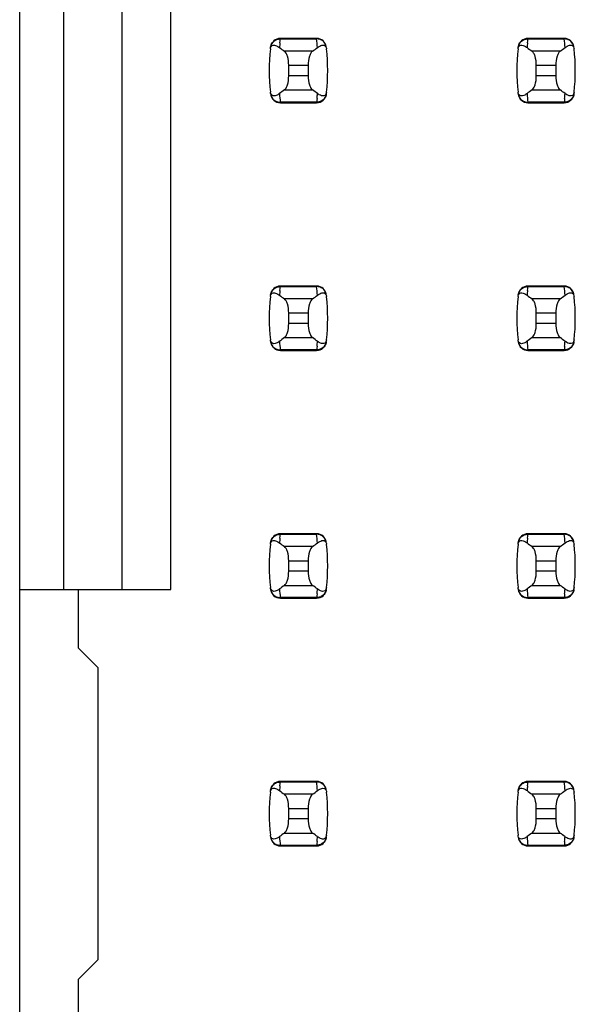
# Model space of a CAD drawing. Header units: inches. Extents: x 0 to 34, y 0 to 22.
# Tile 10 of 43: x 6.041 to 6.49, y 9.766 to 10.561. Entities that reach past the tile are written whole.
import ezdxf

# ---------------------------------------------------------------- set-up
doc = ezdxf.new("R2010")
doc.units = ezdxf.units.IN
doc.header["$LTSCALE"] = 1.87
doc.header["$MEASUREMENT"] = 0
doc.layers.get('0').update_dxf_attribs({"linetype": 'CONTINUOUS'})

msp = doc.modelspace()

# ---------------------------------------------------------------- linework, layer by layer
at = {"color": 7, "linetype": 'CONTINUOUS'}
for p, q in [((6.04089, 8.37488), (6.04089, 15.26465)), ((6.07632, 10.93866), (6.07632, 10.10087)), ((6.12356, 10.10087), (6.12356, 10.93866)), ((6.16293, 10.10087), (6.16293, 10.93866)), ((6.25108, 10.54224), (6.25124, 10.5438)), ((6.25124, 10.5438), (6.25133, 10.54457)), ((6.25133, 10.54457), (6.25142, 10.54535)), ((6.25144, 10.54575), (6.25142, 10.54535)), ((6.25142, 10.54535), (6.28075, 10.54535)), ((6.28073, 10.54575), (6.25144, 10.54575)), ((6.28075, 10.54535), (6.28073, 10.54575)), ((6.45108, 10.54224), (6.45124, 10.5438)), ((6.45124, 10.5438), (6.45133, 10.54457)), ((6.45133, 10.54457), (6.45142, 10.54535)), ((6.45144, 10.54575), (6.45142, 10.54535)), ((6.45142, 10.54535), (6.48075, 10.54535)), ((6.48073, 10.54575), (6.45144, 10.54575)), ((6.48075, 10.54535), (6.48073, 10.54575)), ((6.27744, 10.53544), (6.25472, 10.53544)), ((6.28828, 10.53889), (6.28862, 10.53791)), ((6.28862, 10.53791), (6.28873, 10.53724)), ((6.47744, 10.53544), (6.45472, 10.53544)), ((6.48828, 10.53889), (6.48862, 10.53791)), ((6.48862, 10.53791), (6.48873, 10.53724)), ((6.25821, 10.52403), (6.27396, 10.52403)), ((6.25821, 10.5155), (6.25821, 10.52403)), ((6.27396, 10.52403), (6.27396, 10.5155)), ((6.45821, 10.52403), (6.47396, 10.52403)), ((6.45821, 10.5155), (6.45821, 10.52403)), ((6.47396, 10.52403), (6.47396, 10.5155)), ((6.27396, 10.5155), (6.25821, 10.5155)), ((6.47396, 10.5155), (6.45821, 10.5155)), ((6.24355, 10.50162), (6.24343, 10.50229)), ((6.25472, 10.50409), (6.27744, 10.50409)), ((6.44355, 10.50162), (6.44343, 10.50229)), ((6.45472, 10.50409), (6.47744, 10.50409)), ((6.24389, 10.50064), (6.24355, 10.50162)), ((6.28075, 10.49418), (6.25142, 10.49418)), ((6.25142, 10.49418), (6.25144, 10.49378)), ((6.28073, 10.49378), (6.28075, 10.49418)), ((6.28084, 10.49496), (6.28075, 10.49418)), ((6.28093, 10.49573), (6.28084, 10.49496)), ((6.28109, 10.49729), (6.28093, 10.49573)), ((6.44389, 10.50064), (6.44355, 10.50162)), ((6.48075, 10.49418), (6.45142, 10.49418)), ((6.45142, 10.49418), (6.45144, 10.49378)), ((6.48073, 10.49378), (6.48075, 10.49418)), ((6.48084, 10.49496), (6.48075, 10.49418)), ((6.48093, 10.49573), (6.48084, 10.49496)), ((6.48109, 10.49729), (6.48093, 10.49573)), ((6.25144, 10.49378), (6.28073, 10.49378)), ((6.45144, 10.49378), (6.48073, 10.49378)), ((6.25108, 10.34224), (6.25124, 10.3438)), ((6.25124, 10.3438), (6.25133, 10.34457)), ((6.25133, 10.34457), (6.25142, 10.34535)), ((6.25144, 10.34575), (6.25142, 10.34535)), ((6.25142, 10.34535), (6.28075, 10.34535)), ((6.28073, 10.34575), (6.25144, 10.34575)), ((6.28075, 10.34535), (6.28073, 10.34575)), ((6.45108, 10.34224), (6.45124, 10.3438)), ((6.45124, 10.3438), (6.45133, 10.34457)), ((6.45133, 10.34457), (6.45142, 10.34535)), ((6.45144, 10.34575), (6.45142, 10.34535)), ((6.45142, 10.34535), (6.48075, 10.34535)), ((6.48073, 10.34575), (6.45144, 10.34575)), ((6.48075, 10.34535), (6.48073, 10.34575)), ((6.27744, 10.33544), (6.25472, 10.33544)), ((6.28828, 10.33889), (6.28862, 10.33791)), ((6.28862, 10.33791), (6.28873, 10.33724)), ((6.47744, 10.33544), (6.45472, 10.33544)), ((6.48828, 10.33889), (6.48862, 10.33791)), ((6.48862, 10.33791), (6.48873, 10.33724)), ((6.25821, 10.32403), (6.27396, 10.32403)), ((6.25821, 10.3155), (6.25821, 10.32403)), ((6.27396, 10.32403), (6.27396, 10.3155)), ((6.45821, 10.32403), (6.47396, 10.32403)), ((6.45821, 10.3155), (6.45821, 10.32403)), ((6.47396, 10.32403), (6.47396, 10.3155)), ((6.27396, 10.3155), (6.25821, 10.3155)), ((6.47396, 10.3155), (6.45821, 10.3155)), ((6.25472, 10.30409), (6.27744, 10.30409)), ((6.45472, 10.30409), (6.47744, 10.30409)), ((6.24355, 10.30162), (6.24343, 10.30229)), ((6.24389, 10.30064), (6.24355, 10.30162)), ((6.28093, 10.29573), (6.28084, 10.29496)), ((6.28109, 10.29729), (6.28093, 10.29573)), ((6.44355, 10.30162), (6.44343, 10.30229)), ((6.44389, 10.30064), (6.44355, 10.30162)), ((6.48093, 10.29573), (6.48084, 10.29496)), ((6.48109, 10.29729), (6.48093, 10.29573)), ((6.28075, 10.29418), (6.25142, 10.29418)), ((6.25142, 10.29418), (6.25144, 10.29378)), ((6.25144, 10.29378), (6.28073, 10.29378)), ((6.28073, 10.29378), (6.28075, 10.29418)), ((6.28084, 10.29496), (6.28075, 10.29418)), ((6.48075, 10.29418), (6.45142, 10.29418)), ((6.45142, 10.29418), (6.45144, 10.29378)), ((6.45144, 10.29378), (6.48073, 10.29378)), ((6.48073, 10.29378), (6.48075, 10.29418)), ((6.48084, 10.29496), (6.48075, 10.29418)), ((6.25124, 10.1438), (6.25133, 10.14457)), ((6.25133, 10.14457), (6.25142, 10.14535)), ((6.25144, 10.14575), (6.25142, 10.14535)), ((6.25142, 10.14535), (6.28075, 10.14535)), ((6.28073, 10.14575), (6.25144, 10.14575)), ((6.28075, 10.14535), (6.28073, 10.14575)), ((6.45124, 10.1438), (6.45133, 10.14457)), ((6.45133, 10.14457), (6.45142, 10.14535)), ((6.45144, 10.14575), (6.45142, 10.14535)), ((6.45142, 10.14535), (6.48075, 10.14535)), ((6.48073, 10.14575), (6.45144, 10.14575)), ((6.48075, 10.14535), (6.48073, 10.14575)), ((6.25108, 10.14224), (6.25124, 10.1438)), ((6.28828, 10.13889), (6.28862, 10.13791)), ((6.28862, 10.13791), (6.28873, 10.13724)), ((6.45108, 10.14224), (6.45124, 10.1438)), ((6.48828, 10.13889), (6.48862, 10.13791)), ((6.48862, 10.13791), (6.48873, 10.13724)), ((6.27744, 10.13544), (6.25472, 10.13544)), ((6.47744, 10.13544), (6.45472, 10.13544)), ((6.25821, 10.12403), (6.27396, 10.12403)), ((6.25821, 10.1155), (6.25821, 10.12403)), ((6.27396, 10.12403), (6.27396, 10.1155)), ((6.45821, 10.12403), (6.47396, 10.12403)), ((6.45821, 10.1155), (6.45821, 10.12403)), ((6.47396, 10.12403), (6.47396, 10.1155)), ((6.27396, 10.1155), (6.25821, 10.1155)), ((6.47396, 10.1155), (6.45821, 10.1155)), ((6.04089, 10.10087), (6.16293, 10.10087)), ((6.08813, 10.10087), (6.08813, 10.05362)), ((6.24355, 10.10162), (6.24343, 10.10229)), ((6.24389, 10.10064), (6.24355, 10.10162)), ((6.25472, 10.10409), (6.27744, 10.10409)), ((6.28109, 10.09729), (6.28093, 10.09573)), ((6.44355, 10.10162), (6.44343, 10.10229)), ((6.44389, 10.10064), (6.44355, 10.10162)), ((6.45472, 10.10409), (6.47744, 10.10409)), ((6.48109, 10.09729), (6.48093, 10.09573)), ((6.28075, 10.09418), (6.25142, 10.09418)), ((6.25142, 10.09418), (6.25144, 10.09378)), ((6.25144, 10.09378), (6.28073, 10.09378)), ((6.28073, 10.09378), (6.28075, 10.09418)), ((6.28084, 10.09496), (6.28075, 10.09418)), ((6.28093, 10.09573), (6.28084, 10.09496)), ((6.48075, 10.09418), (6.45142, 10.09418)), ((6.45142, 10.09418), (6.45144, 10.09378)), ((6.45144, 10.09378), (6.48073, 10.09378)), ((6.48073, 10.09378), (6.48075, 10.09418)), ((6.48084, 10.09496), (6.48075, 10.09418)), ((6.48093, 10.09573), (6.48084, 10.09496)), ((6.10388, 10.03788), (6.08813, 10.05362)), ((6.10388, 10.03788), (6.10388, 9.80165)), ((6.25144, 9.94575), (6.25142, 9.94535)), ((6.28073, 9.94575), (6.25144, 9.94575)), ((6.28075, 9.94535), (6.28073, 9.94575)), ((6.45144, 9.94575), (6.45142, 9.94535)), ((6.48073, 9.94575), (6.45144, 9.94575)), ((6.48075, 9.94535), (6.48073, 9.94575)), ((6.25108, 9.94224), (6.25124, 9.9438)), ((6.25124, 9.9438), (6.25133, 9.94457)), ((6.25133, 9.94457), (6.25142, 9.94535)), ((6.25142, 9.94535), (6.28075, 9.94535)), ((6.28828, 9.93889), (6.28862, 9.93791)), ((6.28862, 9.93791), (6.28873, 9.93724)), ((6.45108, 9.94224), (6.45124, 9.9438)), ((6.45124, 9.9438), (6.45133, 9.94457)), ((6.45133, 9.94457), (6.45142, 9.94535)), ((6.45142, 9.94535), (6.48075, 9.94535)), ((6.48828, 9.93889), (6.48862, 9.93791)), ((6.48862, 9.93791), (6.48873, 9.93724)), ((6.27744, 9.93544), (6.25472, 9.93544)), ((6.47744, 9.93544), (6.45472, 9.93544)), ((6.25821, 9.92403), (6.27396, 9.92403)), ((6.25821, 9.9155), (6.25821, 9.92403)), ((6.27396, 9.92403), (6.27396, 9.9155)), ((6.45821, 9.92403), (6.47396, 9.92403)), ((6.45821, 9.9155), (6.45821, 9.92403)), ((6.47396, 9.92403), (6.47396, 9.9155)), ((6.27396, 9.9155), (6.25821, 9.9155)), ((6.47396, 9.9155), (6.45821, 9.9155)), ((6.24355, 9.90162), (6.24343, 9.90229)), ((6.24389, 9.90064), (6.24355, 9.90162)), ((6.25472, 9.90409), (6.27744, 9.90409)), ((6.44355, 9.90162), (6.44343, 9.90229)), ((6.44389, 9.90064), (6.44355, 9.90162)), ((6.45472, 9.90409), (6.47744, 9.90409)), ((6.28075, 9.89418), (6.25142, 9.89418)), ((6.25142, 9.89418), (6.25144, 9.89378)), ((6.25144, 9.89378), (6.28073, 9.89378)), ((6.28073, 9.89378), (6.28075, 9.89418)), ((6.28084, 9.89496), (6.28075, 9.89418)), ((6.28093, 9.89573), (6.28084, 9.89496)), ((6.28109, 9.89729), (6.28093, 9.89573)), ((6.48075, 9.89418), (6.45142, 9.89418)), ((6.45142, 9.89418), (6.45144, 9.89378)), ((6.45144, 9.89378), (6.48073, 9.89378)), ((6.48073, 9.89378), (6.48075, 9.89418)), ((6.48084, 9.89496), (6.48075, 9.89418)), ((6.48093, 9.89573), (6.48084, 9.89496)), ((6.48109, 9.89729), (6.48093, 9.89573)), ((6.08813, 9.78591), (6.10388, 9.80165)), ((6.08813, 9.78591), (6.08813, 9.73866))]:
    msp.add_line(p, q, dxfattribs=at)
for centre, radius, start, end in [((6.25144, 10.53788), 0.00787, 90, 173.04714), ((6.39995, 10.52737), 0.14961, 174.29541, 175.79451), ((6.28073, 10.53788), 0.00787, 6.95286, 90), ((6.1322, 10.52737), 0.14963, 4.20561, 6.90091), ((6.45144, 10.53788), 0.00787, 90, 173.04714), ((6.59995, 10.52737), 0.14961, 174.29541, 175.79451), ((6.48073, 10.53788), 0.00787, 6.95286, 90), ((6.3322, 10.52737), 0.14963, 4.20561, 6.90091), ((6.39994, 10.51976), 0.15748, 173.62876, 186.37124), ((6.24166, 10.52645), 0.01496, 52.62555, 54.6964), ((6.13222, 10.51976), 0.15748, 353.62876, 6.37124), ((6.59994, 10.51976), 0.15748, 173.62876, 186.37124), ((6.44166, 10.52645), 0.01496, 52.62555, 54.6964), ((6.33222, 10.51976), 0.15748, 353.62876, 6.37124), ((6.25144, 10.50165), 0.00787, 186.95286, 270), ((6.39996, 10.51216), 0.14963, 184.20561, 186.90091), ((6.28073, 10.50165), 0.00787, 270, 353.04714), ((6.13222, 10.51216), 0.14961, 354.29541, 355.79451), ((6.29051, 10.51308), 0.01497, 232.62594, 234.6885), ((6.45144, 10.50165), 0.00787, 186.95286, 270), ((6.59996, 10.51216), 0.14963, 184.20561, 186.90091), ((6.48073, 10.50165), 0.00787, 270, 353.04714), ((6.33222, 10.51216), 0.14961, 354.29541, 355.79451), ((6.49051, 10.51308), 0.01497, 232.62594, 234.6885), ((6.25144, 10.33788), 0.00787, 90, 173.04714), ((6.28073, 10.33788), 0.00787, 6.95286, 90), ((6.1322, 10.32737), 0.14963, 4.20561, 6.90091), ((6.45144, 10.33788), 0.00787, 90, 173.04714), ((6.48073, 10.33788), 0.00787, 6.95286, 90), ((6.3322, 10.32737), 0.14963, 4.20561, 6.90091), ((6.39994, 10.31976), 0.15748, 173.62876, 186.37124), ((6.24166, 10.32645), 0.01496, 52.62555, 54.6964), ((6.39995, 10.32737), 0.14961, 174.29541, 175.79451), ((6.13222, 10.31976), 0.15748, 353.62876, 6.37124), ((6.59994, 10.31976), 0.15748, 173.62876, 186.37124), ((6.44166, 10.32645), 0.01496, 52.62555, 54.6964), ((6.59995, 10.32737), 0.14961, 174.29541, 175.79451), ((6.33222, 10.31976), 0.15748, 353.62876, 6.37124), ((6.25144, 10.30165), 0.00787, 186.95286, 270), ((6.39996, 10.31216), 0.14963, 184.20561, 186.90091), ((6.28073, 10.30165), 0.00787, 270, 353.04714), ((6.13222, 10.31216), 0.14961, 354.29541, 355.79451), ((6.29051, 10.31308), 0.01497, 232.62594, 234.6885), ((6.45144, 10.30165), 0.00787, 186.95286, 270), ((6.59996, 10.31216), 0.14963, 184.20561, 186.90091), ((6.48073, 10.30165), 0.00787, 270, 353.04714), ((6.33222, 10.31216), 0.14961, 354.29541, 355.79451), ((6.49051, 10.31308), 0.01497, 232.62594, 234.6885), ((6.25144, 10.13788), 0.00787, 90, 173.04714), ((6.28073, 10.13788), 0.00787, 6.95286, 90), ((6.1322, 10.12737), 0.14963, 4.20561, 6.90091), ((6.45144, 10.13788), 0.00787, 90, 173.04714), ((6.48073, 10.13788), 0.00787, 6.95286, 90), ((6.3322, 10.12737), 0.14963, 4.20561, 6.90091), ((6.39994, 10.11976), 0.15748, 173.62876, 186.37124), ((6.24166, 10.12645), 0.01496, 52.62555, 54.6964), ((6.39995, 10.12737), 0.14961, 174.29541, 175.79451), ((6.13222, 10.11976), 0.15748, 353.62876, 6.37124), ((6.59994, 10.11976), 0.15748, 173.62876, 186.37124), ((6.44166, 10.12645), 0.01496, 52.62555, 54.6964), ((6.59995, 10.12737), 0.14961, 174.29541, 175.79451), ((6.33222, 10.11976), 0.15748, 353.62876, 6.37124), ((6.25144, 10.10165), 0.00787, 186.95286, 270), ((6.39996, 10.11216), 0.14963, 184.20561, 186.90091), ((6.28073, 10.10165), 0.00787, 270, 353.04714), ((6.13222, 10.11216), 0.14961, 354.29541, 355.79451), ((6.29051, 10.11308), 0.01497, 232.62594, 234.6885), ((6.45144, 10.10165), 0.00787, 186.95286, 270), ((6.59996, 10.11216), 0.14963, 184.20561, 186.90091), ((6.48073, 10.10165), 0.00787, 270, 353.04714), ((6.33222, 10.11216), 0.14961, 354.29541, 355.79451), ((6.49051, 10.11308), 0.01497, 232.62594, 234.6885), ((6.25144, 9.93788), 0.00787, 90, 173.04714), ((6.28073, 9.93788), 0.00787, 6.95286, 90), ((6.45144, 9.93788), 0.00787, 90, 173.04714), ((6.48073, 9.93788), 0.00787, 6.95286, 90), ((6.24166, 9.92645), 0.01496, 52.62555, 54.6964), ((6.39995, 9.92737), 0.14961, 174.29541, 175.79451), ((6.1322, 9.92737), 0.14963, 4.20561, 6.90091), ((6.44166, 9.92645), 0.01496, 52.62555, 54.6964), ((6.59995, 9.92737), 0.14961, 174.29541, 175.79451), ((6.3322, 9.92737), 0.14963, 4.20561, 6.90091), ((6.39994, 9.91976), 0.15748, 173.62876, 186.37124), ((6.13222, 9.91976), 0.15748, 353.62876, 6.37124), ((6.59994, 9.91976), 0.15748, 173.62876, 186.37124), ((6.33222, 9.91976), 0.15748, 353.62876, 6.37124), ((6.25144, 9.90165), 0.00787, 186.95286, 270), ((6.39996, 9.91216), 0.14963, 184.20561, 186.90091), ((6.28073, 9.90165), 0.00787, 270, 353.04714), ((6.13222, 9.91216), 0.14961, 354.29541, 355.79451), ((6.29051, 9.91308), 0.01497, 232.62594, 234.6885), ((6.45144, 9.90165), 0.00787, 186.95286, 270), ((6.59996, 9.91216), 0.14963, 184.20561, 186.90091), ((6.48073, 9.90165), 0.00787, 270, 353.04714), ((6.33222, 9.91216), 0.14961, 354.29541, 355.79451), ((6.49051, 9.91308), 0.01497, 232.62594, 234.6885)]:
    msp.add_arc(centre, radius, start, end, dxfattribs=at)
for centre, start_param, end_param in [((6.62222, 10.57328), -2.804032, -2.774684), ((5.90995, 10.57328), -0.366909, -0.33756), ((6.82222, 10.57328), -2.804032, -2.774684), ((6.10995, 10.57328), -0.366909, -0.33756), ((6.62222, 10.46625), 2.774684, 2.804032), ((5.90995, 10.46625), 0.33756, 0.366909), ((6.82222, 10.46625), 2.774684, 2.804032), ((6.10995, 10.46625), 0.33756, 0.366909), ((6.62222, 10.37328), -2.804032, -2.774684), ((5.90995, 10.37328), -0.366909, -0.33756), ((6.82222, 10.37328), -2.804032, -2.774684), ((6.10995, 10.37328), -0.366909, -0.33756), ((6.62222, 10.26625), 2.774684, 2.804032), ((5.90995, 10.26625), 0.33756, 0.366909), ((6.82222, 10.26625), 2.774684, 2.804032), ((6.10995, 10.26625), 0.33756, 0.366909), ((6.62222, 10.17328), -2.804032, -2.774684), ((5.90995, 10.17328), -0.366909, -0.33756), ((6.82222, 10.17328), -2.804032, -2.774684), ((6.10995, 10.17328), -0.366909, -0.33756), ((6.62222, 10.06625), 2.774684, 2.804032), ((5.90995, 10.06625), 0.33756, 0.366909), ((6.82222, 10.06625), 2.774684, 2.804032), ((6.10995, 10.06625), 0.33756, 0.366909), ((6.62222, 9.97328), -2.804032, -2.774684), ((5.90995, 9.97328), -0.366909, -0.33756), ((6.82222, 9.97328), -2.804032, -2.774684), ((6.10995, 9.97328), -0.366909, -0.33756), ((6.62222, 9.86625), 2.774684, 2.804032), ((5.90995, 9.86625), 0.33756, 0.366909), ((6.82222, 9.86625), 2.774684, 2.804032), ((6.10995, 9.86625), 0.33756, 0.366909)]:
    msp.add_ellipse(centre, major_axis=(0.3937, 0), ratio=0.267949, start_param=start_param, end_param=end_param, dxfattribs=at)
for points, knots in [([(6.2436, 10.53869), (6.24374, 10.53987), (6.24468, 10.54224), (6.24661, 10.54392), (6.24774, 10.54448)], [0, 0, 0, 0, 0.485962, 1, 1, 1, 1]), ([(6.24774, 10.54448), (6.24804, 10.54462), (6.2492, 10.54512), (6.25048, 10.54535), (6.25142, 10.54535)], [0, 0, 0, 0, 0.258954, 1, 1, 1, 1]), ([(6.28449, 10.54445), (6.28419, 10.5446), (6.28301, 10.54511), (6.2817, 10.54535), (6.28075, 10.54535)], [0, 0, 0, 0, 0.258938, 1, 1, 1, 1]), ([(6.28856, 10.53869), (6.28842, 10.53986), (6.2875, 10.54221), (6.2856, 10.54389), (6.28449, 10.54445)], [0, 0, 0, 0, 0.485899, 1, 1, 1, 1]), ([(6.4436, 10.53869), (6.44374, 10.53987), (6.44468, 10.54224), (6.44661, 10.54392), (6.44774, 10.54448)], [0, 0, 0, 0, 0.485962, 1, 1, 1, 1]), ([(6.44774, 10.54448), (6.44804, 10.54462), (6.4492, 10.54512), (6.45048, 10.54535), (6.45142, 10.54535)], [0, 0, 0, 0, 0.258954, 1, 1, 1, 1]), ([(6.48449, 10.54445), (6.48419, 10.5446), (6.48301, 10.54511), (6.4817, 10.54535), (6.48075, 10.54535)], [0, 0, 0, 0, 0.258938, 1, 1, 1, 1]), ([(6.48856, 10.53869), (6.48842, 10.53986), (6.4875, 10.54221), (6.4856, 10.54389), (6.48449, 10.54445)], [0, 0, 0, 0, 0.485899, 1, 1, 1, 1]), ([(6.24343, 10.53724), (6.24355, 10.53826), (6.24425, 10.54012), (6.24668, 10.54042), (6.24854, 10.53978), (6.24971, 10.53908), (6.2503, 10.53866)], [0, 0, 0, 0, 0.344091, 0.54278, 0.755602, 1, 1, 1, 1]), ([(6.25821, 10.52403), (6.25821, 10.52649), (6.25781, 10.52994), (6.25629, 10.53372), (6.25528, 10.53505), (6.25472, 10.53544)], [0, 0, 0, 0, 0.604658, 0.834309, 1, 1, 1, 1]), ([(6.27744, 10.53544), (6.27689, 10.53505), (6.27588, 10.53372), (6.27435, 10.52994), (6.27396, 10.52649), (6.27396, 10.52403)], [0, 0, 0, 0, 0.165672, 0.395352, 1, 1, 1, 1]), ([(6.28143, 10.53834), (6.282, 10.53878), (6.28313, 10.53953), (6.28491, 10.54026), (6.28687, 10.54043), (6.28798, 10.5395), (6.28828, 10.53889)], [0, 0, 0, 0, 0.277188, 0.519496, 0.737282, 1, 1, 1, 1]), ([(6.44343, 10.53724), (6.44355, 10.53826), (6.44425, 10.54012), (6.44668, 10.54042), (6.44854, 10.53978), (6.44971, 10.53908), (6.4503, 10.53866)], [0, 0, 0, 0, 0.344091, 0.54278, 0.755602, 1, 1, 1, 1]), ([(6.45821, 10.52403), (6.45821, 10.52649), (6.45781, 10.52994), (6.45629, 10.53372), (6.45528, 10.53505), (6.45472, 10.53544)], [0, 0, 0, 0, 0.604658, 0.834309, 1, 1, 1, 1]), ([(6.47744, 10.53544), (6.47689, 10.53505), (6.47588, 10.53372), (6.47435, 10.52994), (6.47396, 10.52649), (6.47396, 10.52403)], [0, 0, 0, 0, 0.165672, 0.395352, 1, 1, 1, 1]), ([(6.48143, 10.53834), (6.482, 10.53878), (6.48313, 10.53953), (6.48491, 10.54026), (6.48687, 10.54043), (6.48798, 10.5395), (6.48828, 10.53889)], [0, 0, 0, 0, 0.277188, 0.519496, 0.737282, 1, 1, 1, 1]), ([(6.25472, 10.50409), (6.25528, 10.50448), (6.25629, 10.50581), (6.25781, 10.50959), (6.25821, 10.51304), (6.25821, 10.5155)], [0, 0, 0, 0, 0.165672, 0.395352, 1, 1, 1, 1]), ([(6.27396, 10.5155), (6.27396, 10.51304), (6.27435, 10.50959), (6.27588, 10.50581), (6.27689, 10.50448), (6.27744, 10.50409)], [0, 0, 0, 0, 0.604658, 0.834309, 1, 1, 1, 1]), ([(6.45472, 10.50409), (6.45528, 10.50448), (6.45629, 10.50581), (6.45781, 10.50959), (6.45821, 10.51304), (6.45821, 10.5155)], [0, 0, 0, 0, 0.165672, 0.395352, 1, 1, 1, 1]), ([(6.47396, 10.5155), (6.47396, 10.51304), (6.47435, 10.50959), (6.47588, 10.50581), (6.47689, 10.50448), (6.47744, 10.50409)], [0, 0, 0, 0, 0.604658, 0.834309, 1, 1, 1, 1]), ([(6.28873, 10.50229), (6.28862, 10.50127), (6.28791, 10.49941), (6.28548, 10.49912), (6.28363, 10.49975), (6.28245, 10.50045), (6.28186, 10.50087)], [0, 0, 0, 0, 0.34411, 0.542772, 0.755567, 1, 1, 1, 1]), ([(6.48873, 10.50229), (6.48862, 10.50127), (6.48791, 10.49941), (6.48548, 10.49912), (6.48363, 10.49975), (6.48245, 10.50045), (6.48186, 10.50087)], [0, 0, 0, 0, 0.34411, 0.542772, 0.755567, 1, 1, 1, 1]), ([(6.2436, 10.50084), (6.24374, 10.49966), (6.24468, 10.49729), (6.24661, 10.49561), (6.24774, 10.49505)], [0, 0, 0, 0, 0.485962, 1, 1, 1, 1]), ([(6.25074, 10.50119), (6.25016, 10.50075), (6.24903, 10.5), (6.24725, 10.49927), (6.24529, 10.4991), (6.24419, 10.50003), (6.24389, 10.50064)], [0, 0, 0, 0, 0.277188, 0.519495, 0.73728, 1, 1, 1, 1]), ([(6.24774, 10.49505), (6.24804, 10.49491), (6.2492, 10.49441), (6.25048, 10.49418), (6.25142, 10.49418)], [0, 0, 0, 0, 0.258954, 1, 1, 1, 1]), ([(6.28449, 10.49508), (6.28419, 10.49493), (6.28301, 10.49442), (6.2817, 10.49418), (6.28075, 10.49418)], [0, 0, 0, 0, 0.258938, 1, 1, 1, 1]), ([(6.28856, 10.50084), (6.28842, 10.49967), (6.2875, 10.49732), (6.2856, 10.49564), (6.28449, 10.49508)], [0, 0, 0, 0, 0.485899, 1, 1, 1, 1]), ([(6.4436, 10.50084), (6.44374, 10.49966), (6.44468, 10.49729), (6.44661, 10.49561), (6.44774, 10.49505)], [0, 0, 0, 0, 0.485962, 1, 1, 1, 1]), ([(6.45074, 10.50119), (6.45016, 10.50075), (6.44903, 10.5), (6.44725, 10.49927), (6.44529, 10.4991), (6.44419, 10.50003), (6.44389, 10.50064)], [0, 0, 0, 0, 0.277188, 0.519495, 0.73728, 1, 1, 1, 1]), ([(6.44774, 10.49505), (6.44804, 10.49491), (6.4492, 10.49441), (6.45048, 10.49418), (6.45142, 10.49418)], [0, 0, 0, 0, 0.258954, 1, 1, 1, 1]), ([(6.48449, 10.49508), (6.48419, 10.49493), (6.48301, 10.49442), (6.4817, 10.49418), (6.48075, 10.49418)], [0, 0, 0, 0, 0.258938, 1, 1, 1, 1]), ([(6.48856, 10.50084), (6.48842, 10.49967), (6.4875, 10.49732), (6.4856, 10.49564), (6.48449, 10.49508)], [0, 0, 0, 0, 0.485899, 1, 1, 1, 1]), ([(6.2436, 10.33869), (6.24374, 10.33987), (6.24468, 10.34224), (6.24661, 10.34392), (6.24774, 10.34448)], [0, 0, 0, 0, 0.485962, 1, 1, 1, 1]), ([(6.24774, 10.34448), (6.24804, 10.34462), (6.2492, 10.34512), (6.25048, 10.34535), (6.25142, 10.34535)], [0, 0, 0, 0, 0.258954, 1, 1, 1, 1]), ([(6.28449, 10.34445), (6.28419, 10.3446), (6.28301, 10.34511), (6.2817, 10.34535), (6.28075, 10.34535)], [0, 0, 0, 0, 0.258938, 1, 1, 1, 1]), ([(6.28856, 10.33869), (6.28842, 10.33986), (6.2875, 10.34221), (6.2856, 10.34389), (6.28449, 10.34445)], [0, 0, 0, 0, 0.485899, 1, 1, 1, 1]), ([(6.4436, 10.33869), (6.44374, 10.33987), (6.44468, 10.34224), (6.44661, 10.34392), (6.44774, 10.34448)], [0, 0, 0, 0, 0.485962, 1, 1, 1, 1]), ([(6.44774, 10.34448), (6.44804, 10.34462), (6.4492, 10.34512), (6.45048, 10.34535), (6.45142, 10.34535)], [0, 0, 0, 0, 0.258954, 1, 1, 1, 1]), ([(6.48449, 10.34445), (6.48419, 10.3446), (6.48301, 10.34511), (6.4817, 10.34535), (6.48075, 10.34535)], [0, 0, 0, 0, 0.258938, 1, 1, 1, 1]), ([(6.48856, 10.33869), (6.48842, 10.33986), (6.4875, 10.34221), (6.4856, 10.34389), (6.48449, 10.34445)], [0, 0, 0, 0, 0.485899, 1, 1, 1, 1]), ([(6.24343, 10.33724), (6.24355, 10.33826), (6.24425, 10.34012), (6.24668, 10.34042), (6.24854, 10.33978), (6.24971, 10.33908), (6.2503, 10.33866)], [0, 0, 0, 0, 0.344091, 0.54278, 0.755602, 1, 1, 1, 1]), ([(6.25821, 10.32403), (6.25821, 10.32649), (6.25781, 10.32994), (6.25629, 10.33372), (6.25528, 10.33505), (6.25472, 10.33544)], [0, 0, 0, 0, 0.604658, 0.834309, 1, 1, 1, 1]), ([(6.27744, 10.33544), (6.27689, 10.33505), (6.27588, 10.33372), (6.27435, 10.32994), (6.27396, 10.32649), (6.27396, 10.32403)], [0, 0, 0, 0, 0.165672, 0.395352, 1, 1, 1, 1]), ([(6.28143, 10.33834), (6.282, 10.33878), (6.28313, 10.33953), (6.28491, 10.34026), (6.28687, 10.34043), (6.28798, 10.3395), (6.28828, 10.33889)], [0, 0, 0, 0, 0.277188, 0.519496, 0.737282, 1, 1, 1, 1]), ([(6.44343, 10.33724), (6.44355, 10.33826), (6.44425, 10.34012), (6.44668, 10.34042), (6.44854, 10.33978), (6.44971, 10.33908), (6.4503, 10.33866)], [0, 0, 0, 0, 0.344091, 0.54278, 0.755602, 1, 1, 1, 1]), ([(6.45821, 10.32403), (6.45821, 10.32649), (6.45781, 10.32994), (6.45629, 10.33372), (6.45528, 10.33505), (6.45472, 10.33544)], [0, 0, 0, 0, 0.604658, 0.834309, 1, 1, 1, 1]), ([(6.47744, 10.33544), (6.47689, 10.33505), (6.47588, 10.33372), (6.47435, 10.32994), (6.47396, 10.32649), (6.47396, 10.32403)], [0, 0, 0, 0, 0.165672, 0.395352, 1, 1, 1, 1]), ([(6.48143, 10.33834), (6.482, 10.33878), (6.48313, 10.33953), (6.48491, 10.34026), (6.48687, 10.34043), (6.48798, 10.3395), (6.48828, 10.33889)], [0, 0, 0, 0, 0.277188, 0.519496, 0.737282, 1, 1, 1, 1]), ([(6.25472, 10.30409), (6.25528, 10.30448), (6.25629, 10.30581), (6.25781, 10.30959), (6.25821, 10.31304), (6.25821, 10.3155)], [0, 0, 0, 0, 0.165672, 0.395352, 1, 1, 1, 1]), ([(6.27396, 10.3155), (6.27396, 10.31304), (6.27435, 10.30959), (6.27588, 10.30581), (6.27689, 10.30448), (6.27744, 10.30409)], [0, 0, 0, 0, 0.604658, 0.834309, 1, 1, 1, 1]), ([(6.45472, 10.30409), (6.45528, 10.30448), (6.45629, 10.30581), (6.45781, 10.30959), (6.45821, 10.31304), (6.45821, 10.3155)], [0, 0, 0, 0, 0.165672, 0.395352, 1, 1, 1, 1]), ([(6.47396, 10.3155), (6.47396, 10.31304), (6.47435, 10.30959), (6.47588, 10.30581), (6.47689, 10.30448), (6.47744, 10.30409)], [0, 0, 0, 0, 0.604658, 0.834309, 1, 1, 1, 1]), ([(6.2436, 10.30084), (6.24374, 10.29966), (6.24468, 10.29729), (6.24661, 10.29561), (6.24774, 10.29505)], [0, 0, 0, 0, 0.485962, 1, 1, 1, 1]), ([(6.25074, 10.30119), (6.25016, 10.30075), (6.24903, 10.3), (6.24725, 10.29927), (6.24529, 10.2991), (6.24419, 10.30003), (6.24389, 10.30064)], [0, 0, 0, 0, 0.277188, 0.519495, 0.73728, 1, 1, 1, 1]), ([(6.28873, 10.30229), (6.28862, 10.30127), (6.28791, 10.29941), (6.28548, 10.29912), (6.28363, 10.29975), (6.28245, 10.30045), (6.28186, 10.30087)], [0, 0, 0, 0, 0.34411, 0.542772, 0.755567, 1, 1, 1, 1]), ([(6.28856, 10.30084), (6.28842, 10.29967), (6.2875, 10.29732), (6.2856, 10.29564), (6.28449, 10.29508)], [0, 0, 0, 0, 0.485899, 1, 1, 1, 1]), ([(6.4436, 10.30084), (6.44374, 10.29966), (6.44468, 10.29729), (6.44661, 10.29561), (6.44774, 10.29505)], [0, 0, 0, 0, 0.485962, 1, 1, 1, 1]), ([(6.45074, 10.30119), (6.45016, 10.30075), (6.44903, 10.3), (6.44725, 10.29927), (6.44529, 10.2991), (6.44419, 10.30003), (6.44389, 10.30064)], [0, 0, 0, 0, 0.277188, 0.519495, 0.73728, 1, 1, 1, 1]), ([(6.48873, 10.30229), (6.48862, 10.30127), (6.48791, 10.29941), (6.48548, 10.29912), (6.48363, 10.29975), (6.48245, 10.30045), (6.48186, 10.30087)], [0, 0, 0, 0, 0.34411, 0.542772, 0.755567, 1, 1, 1, 1]), ([(6.48856, 10.30084), (6.48842, 10.29967), (6.4875, 10.29732), (6.4856, 10.29564), (6.48449, 10.29508)], [0, 0, 0, 0, 0.485899, 1, 1, 1, 1]), ([(6.24774, 10.29505), (6.24804, 10.29491), (6.2492, 10.29441), (6.25048, 10.29418), (6.25142, 10.29418)], [0, 0, 0, 0, 0.258954, 1, 1, 1, 1]), ([(6.28449, 10.29508), (6.28419, 10.29493), (6.28301, 10.29442), (6.2817, 10.29418), (6.28075, 10.29418)], [0, 0, 0, 0, 0.258938, 1, 1, 1, 1]), ([(6.44774, 10.29505), (6.44804, 10.29491), (6.4492, 10.29441), (6.45048, 10.29418), (6.45142, 10.29418)], [0, 0, 0, 0, 0.258954, 1, 1, 1, 1]), ([(6.48449, 10.29508), (6.48419, 10.29493), (6.48301, 10.29442), (6.4817, 10.29418), (6.48075, 10.29418)], [0, 0, 0, 0, 0.258938, 1, 1, 1, 1]), ([(6.2436, 10.13869), (6.24374, 10.13987), (6.24468, 10.14224), (6.24661, 10.14392), (6.24774, 10.14448)], [0, 0, 0, 0, 0.485962, 1, 1, 1, 1]), ([(6.24774, 10.14448), (6.24804, 10.14462), (6.2492, 10.14512), (6.25048, 10.14535), (6.25142, 10.14535)], [0, 0, 0, 0, 0.258954, 1, 1, 1, 1]), ([(6.28449, 10.14445), (6.28419, 10.1446), (6.28301, 10.14511), (6.2817, 10.14535), (6.28075, 10.14535)], [0, 0, 0, 0, 0.258938, 1, 1, 1, 1]), ([(6.28856, 10.13869), (6.28842, 10.13986), (6.2875, 10.14221), (6.2856, 10.14389), (6.28449, 10.14445)], [0, 0, 0, 0, 0.485899, 1, 1, 1, 1]), ([(6.4436, 10.13869), (6.44374, 10.13987), (6.44468, 10.14224), (6.44661, 10.14392), (6.44774, 10.14448)], [0, 0, 0, 0, 0.485962, 1, 1, 1, 1]), ([(6.44774, 10.14448), (6.44804, 10.14462), (6.4492, 10.14512), (6.45048, 10.14535), (6.45142, 10.14535)], [0, 0, 0, 0, 0.258954, 1, 1, 1, 1]), ([(6.48449, 10.14445), (6.48419, 10.1446), (6.48301, 10.14511), (6.4817, 10.14535), (6.48075, 10.14535)], [0, 0, 0, 0, 0.258938, 1, 1, 1, 1]), ([(6.48856, 10.13869), (6.48842, 10.13986), (6.4875, 10.14221), (6.4856, 10.14389), (6.48449, 10.14445)], [0, 0, 0, 0, 0.485899, 1, 1, 1, 1]), ([(6.24343, 10.13724), (6.24355, 10.13826), (6.24425, 10.14012), (6.24668, 10.14042), (6.24854, 10.13978), (6.24971, 10.13908), (6.2503, 10.13866)], [0, 0, 0, 0, 0.344091, 0.54278, 0.755602, 1, 1, 1, 1]), ([(6.28143, 10.13834), (6.282, 10.13878), (6.28313, 10.13953), (6.28491, 10.14026), (6.28687, 10.14043), (6.28798, 10.1395), (6.28828, 10.13889)], [0, 0, 0, 0, 0.277188, 0.519496, 0.737282, 1, 1, 1, 1]), ([(6.44343, 10.13724), (6.44355, 10.13826), (6.44425, 10.14012), (6.44668, 10.14042), (6.44854, 10.13978), (6.44971, 10.13908), (6.4503, 10.13866)], [0, 0, 0, 0, 0.344091, 0.54278, 0.755602, 1, 1, 1, 1]), ([(6.48143, 10.13834), (6.482, 10.13878), (6.48313, 10.13953), (6.48491, 10.14026), (6.48687, 10.14043), (6.48798, 10.1395), (6.48828, 10.13889)], [0, 0, 0, 0, 0.277188, 0.519496, 0.737282, 1, 1, 1, 1]), ([(6.25821, 10.12403), (6.25821, 10.12649), (6.25781, 10.12994), (6.25629, 10.13372), (6.25528, 10.13505), (6.25472, 10.13544)], [0, 0, 0, 0, 0.604658, 0.834309, 1, 1, 1, 1]), ([(6.27744, 10.13544), (6.27689, 10.13505), (6.27588, 10.13372), (6.27435, 10.12994), (6.27396, 10.12649), (6.27396, 10.12403)], [0, 0, 0, 0, 0.165672, 0.395352, 1, 1, 1, 1]), ([(6.45821, 10.12403), (6.45821, 10.12649), (6.45781, 10.12994), (6.45629, 10.13372), (6.45528, 10.13505), (6.45472, 10.13544)], [0, 0, 0, 0, 0.604658, 0.834309, 1, 1, 1, 1]), ([(6.47744, 10.13544), (6.47689, 10.13505), (6.47588, 10.13372), (6.47435, 10.12994), (6.47396, 10.12649), (6.47396, 10.12403)], [0, 0, 0, 0, 0.165672, 0.395352, 1, 1, 1, 1]), ([(6.25472, 10.10409), (6.25528, 10.10448), (6.25629, 10.10581), (6.25781, 10.10959), (6.25821, 10.11304), (6.25821, 10.1155)], [0, 0, 0, 0, 0.165672, 0.395352, 1, 1, 1, 1]), ([(6.27396, 10.1155), (6.27396, 10.11304), (6.27435, 10.10959), (6.27588, 10.10581), (6.27689, 10.10448), (6.27744, 10.10409)], [0, 0, 0, 0, 0.604658, 0.834309, 1, 1, 1, 1]), ([(6.45472, 10.10409), (6.45528, 10.10448), (6.45629, 10.10581), (6.45781, 10.10959), (6.45821, 10.11304), (6.45821, 10.1155)], [0, 0, 0, 0, 0.165672, 0.395352, 1, 1, 1, 1]), ([(6.47396, 10.1155), (6.47396, 10.11304), (6.47435, 10.10959), (6.47588, 10.10581), (6.47689, 10.10448), (6.47744, 10.10409)], [0, 0, 0, 0, 0.604658, 0.834309, 1, 1, 1, 1]), ([(6.2436, 10.10084), (6.24374, 10.09966), (6.24468, 10.09729), (6.24661, 10.09561), (6.24774, 10.09505)], [0, 0, 0, 0, 0.485962, 1, 1, 1, 1]), ([(6.25074, 10.10119), (6.25016, 10.10075), (6.24903, 10.1), (6.24725, 10.09927), (6.24529, 10.0991), (6.24419, 10.10003), (6.24389, 10.10064)], [0, 0, 0, 0, 0.277188, 0.519495, 0.73728, 1, 1, 1, 1]), ([(6.28873, 10.10229), (6.28862, 10.10127), (6.28791, 10.09941), (6.28548, 10.09912), (6.28363, 10.09975), (6.28245, 10.10045), (6.28186, 10.10087)], [0, 0, 0, 0, 0.34411, 0.542772, 0.755567, 1, 1, 1, 1]), ([(6.28856, 10.10084), (6.28842, 10.09967), (6.2875, 10.09732), (6.2856, 10.09564), (6.28449, 10.09508)], [0, 0, 0, 0, 0.485899, 1, 1, 1, 1]), ([(6.4436, 10.10084), (6.44374, 10.09966), (6.44468, 10.09729), (6.44661, 10.09561), (6.44774, 10.09505)], [0, 0, 0, 0, 0.485962, 1, 1, 1, 1]), ([(6.45074, 10.10119), (6.45016, 10.10075), (6.44903, 10.1), (6.44725, 10.09927), (6.44529, 10.0991), (6.44419, 10.10003), (6.44389, 10.10064)], [0, 0, 0, 0, 0.277188, 0.519495, 0.73728, 1, 1, 1, 1]), ([(6.48873, 10.10229), (6.48862, 10.10127), (6.48791, 10.09941), (6.48548, 10.09912), (6.48363, 10.09975), (6.48245, 10.10045), (6.48186, 10.10087)], [0, 0, 0, 0, 0.34411, 0.542772, 0.755567, 1, 1, 1, 1]), ([(6.48856, 10.10084), (6.48842, 10.09967), (6.4875, 10.09732), (6.4856, 10.09564), (6.48449, 10.09508)], [0, 0, 0, 0, 0.485899, 1, 1, 1, 1]), ([(6.24774, 10.09505), (6.24804, 10.09491), (6.2492, 10.09441), (6.25048, 10.09418), (6.25142, 10.09418)], [0, 0, 0, 0, 0.258954, 1, 1, 1, 1]), ([(6.28449, 10.09508), (6.28419, 10.09493), (6.28301, 10.09442), (6.2817, 10.09418), (6.28075, 10.09418)], [0, 0, 0, 0, 0.258938, 1, 1, 1, 1]), ([(6.44774, 10.09505), (6.44804, 10.09491), (6.4492, 10.09441), (6.45048, 10.09418), (6.45142, 10.09418)], [0, 0, 0, 0, 0.258954, 1, 1, 1, 1]), ([(6.48449, 10.09508), (6.48419, 10.09493), (6.48301, 10.09442), (6.4817, 10.09418), (6.48075, 10.09418)], [0, 0, 0, 0, 0.258938, 1, 1, 1, 1]), ([(6.24343, 9.93724), (6.24355, 9.93826), (6.24425, 9.94012), (6.24668, 9.94042), (6.24854, 9.93978), (6.24971, 9.93908), (6.2503, 9.93866)], [0, 0, 0, 0, 0.344091, 0.54278, 0.755602, 1, 1, 1, 1]), ([(6.2436, 9.93869), (6.24374, 9.93987), (6.24468, 9.94224), (6.24661, 9.94392), (6.24774, 9.94448)], [0, 0, 0, 0, 0.485962, 1, 1, 1, 1]), ([(6.24774, 9.94448), (6.24804, 9.94462), (6.2492, 9.94512), (6.25048, 9.94535), (6.25142, 9.94535)], [0, 0, 0, 0, 0.258954, 1, 1, 1, 1]), ([(6.28449, 9.94445), (6.28419, 9.9446), (6.28301, 9.94511), (6.2817, 9.94535), (6.28075, 9.94535)], [0, 0, 0, 0, 0.258938, 1, 1, 1, 1]), ([(6.28143, 9.93834), (6.282, 9.93878), (6.28313, 9.93953), (6.28491, 9.94026), (6.28687, 9.94043), (6.28798, 9.9395), (6.28828, 9.93889)], [0, 0, 0, 0, 0.277188, 0.519496, 0.737282, 1, 1, 1, 1]), ([(6.28856, 9.93869), (6.28842, 9.93986), (6.2875, 9.94221), (6.2856, 9.94389), (6.28449, 9.94445)], [0, 0, 0, 0, 0.485899, 1, 1, 1, 1]), ([(6.44343, 9.93724), (6.44355, 9.93826), (6.44425, 9.94012), (6.44668, 9.94042), (6.44854, 9.93978), (6.44971, 9.93908), (6.4503, 9.93866)], [0, 0, 0, 0, 0.344091, 0.54278, 0.755602, 1, 1, 1, 1]), ([(6.4436, 9.93869), (6.44374, 9.93987), (6.44468, 9.94224), (6.44661, 9.94392), (6.44774, 9.94448)], [0, 0, 0, 0, 0.485962, 1, 1, 1, 1]), ([(6.44774, 9.94448), (6.44804, 9.94462), (6.4492, 9.94512), (6.45048, 9.94535), (6.45142, 9.94535)], [0, 0, 0, 0, 0.258954, 1, 1, 1, 1]), ([(6.48449, 9.94445), (6.48419, 9.9446), (6.48301, 9.94511), (6.4817, 9.94535), (6.48075, 9.94535)], [0, 0, 0, 0, 0.258938, 1, 1, 1, 1]), ([(6.48143, 9.93834), (6.482, 9.93878), (6.48313, 9.93953), (6.48491, 9.94026), (6.48687, 9.94043), (6.48798, 9.9395), (6.48828, 9.93889)], [0, 0, 0, 0, 0.277188, 0.519496, 0.737282, 1, 1, 1, 1]), ([(6.48856, 9.93869), (6.48842, 9.93986), (6.4875, 9.94221), (6.4856, 9.94389), (6.48449, 9.94445)], [0, 0, 0, 0, 0.485899, 1, 1, 1, 1]), ([(6.25821, 9.92403), (6.25821, 9.92649), (6.25781, 9.92994), (6.25629, 9.93372), (6.25528, 9.93505), (6.25472, 9.93544)], [0, 0, 0, 0, 0.604658, 0.834309, 1, 1, 1, 1]), ([(6.27744, 9.93544), (6.27689, 9.93505), (6.27588, 9.93372), (6.27435, 9.92994), (6.27396, 9.92649), (6.27396, 9.92403)], [0, 0, 0, 0, 0.165672, 0.395352, 1, 1, 1, 1]), ([(6.45821, 9.92403), (6.45821, 9.92649), (6.45781, 9.92994), (6.45629, 9.93372), (6.45528, 9.93505), (6.45472, 9.93544)], [0, 0, 0, 0, 0.604658, 0.834309, 1, 1, 1, 1]), ([(6.47744, 9.93544), (6.47689, 9.93505), (6.47588, 9.93372), (6.47435, 9.92994), (6.47396, 9.92649), (6.47396, 9.92403)], [0, 0, 0, 0, 0.165672, 0.395352, 1, 1, 1, 1]), ([(6.25472, 9.90409), (6.25528, 9.90448), (6.25629, 9.90581), (6.25781, 9.90959), (6.25821, 9.91304), (6.25821, 9.9155)], [0, 0, 0, 0, 0.165672, 0.395352, 1, 1, 1, 1]), ([(6.27396, 9.9155), (6.27396, 9.91304), (6.27435, 9.90959), (6.27588, 9.90581), (6.27689, 9.90448), (6.27744, 9.90409)], [0, 0, 0, 0, 0.604658, 0.834309, 1, 1, 1, 1]), ([(6.45472, 9.90409), (6.45528, 9.90448), (6.45629, 9.90581), (6.45781, 9.90959), (6.45821, 9.91304), (6.45821, 9.9155)], [0, 0, 0, 0, 0.165672, 0.395352, 1, 1, 1, 1]), ([(6.47396, 9.9155), (6.47396, 9.91304), (6.47435, 9.90959), (6.47588, 9.90581), (6.47689, 9.90448), (6.47744, 9.90409)], [0, 0, 0, 0, 0.604658, 0.834309, 1, 1, 1, 1]), ([(6.2436, 9.90084), (6.24374, 9.89966), (6.24468, 9.89729), (6.24661, 9.89561), (6.24774, 9.89505)], [0, 0, 0, 0, 0.485962, 1, 1, 1, 1]), ([(6.25074, 9.90119), (6.25016, 9.90075), (6.24903, 9.9), (6.24725, 9.89927), (6.24529, 9.8991), (6.24419, 9.90003), (6.24389, 9.90064)], [0, 0, 0, 0, 0.277188, 0.519495, 0.73728, 1, 1, 1, 1]), ([(6.28873, 9.90229), (6.28862, 9.90127), (6.28791, 9.89941), (6.28548, 9.89912), (6.28363, 9.89975), (6.28245, 9.90045), (6.28186, 9.90087)], [0, 0, 0, 0, 0.34411, 0.542772, 0.755567, 1, 1, 1, 1]), ([(6.28856, 9.90084), (6.28842, 9.89967), (6.2875, 9.89732), (6.2856, 9.89564), (6.28449, 9.89508)], [0, 0, 0, 0, 0.485899, 1, 1, 1, 1]), ([(6.4436, 9.90084), (6.44374, 9.89966), (6.44468, 9.89729), (6.44661, 9.89561), (6.44774, 9.89505)], [0, 0, 0, 0, 0.485962, 1, 1, 1, 1]), ([(6.45074, 9.90119), (6.45016, 9.90075), (6.44903, 9.9), (6.44725, 9.89927), (6.44529, 9.8991), (6.44419, 9.90003), (6.44389, 9.90064)], [0, 0, 0, 0, 0.277188, 0.519495, 0.73728, 1, 1, 1, 1]), ([(6.48873, 9.90229), (6.48862, 9.90127), (6.48791, 9.89941), (6.48548, 9.89912), (6.48363, 9.89975), (6.48245, 9.90045), (6.48186, 9.90087)], [0, 0, 0, 0, 0.34411, 0.542772, 0.755567, 1, 1, 1, 1]), ([(6.48856, 9.90084), (6.48842, 9.89967), (6.4875, 9.89732), (6.4856, 9.89564), (6.48449, 9.89508)], [0, 0, 0, 0, 0.485899, 1, 1, 1, 1]), ([(6.24774, 9.89505), (6.24804, 9.89491), (6.2492, 9.89441), (6.25048, 9.89418), (6.25142, 9.89418)], [0, 0, 0, 0, 0.258954, 1, 1, 1, 1]), ([(6.28449, 9.89508), (6.28419, 9.89493), (6.28301, 9.89442), (6.2817, 9.89418), (6.28075, 9.89418)], [0, 0, 0, 0, 0.258938, 1, 1, 1, 1]), ([(6.44774, 9.89505), (6.44804, 9.89491), (6.4492, 9.89441), (6.45048, 9.89418), (6.45142, 9.89418)], [0, 0, 0, 0, 0.258954, 1, 1, 1, 1]), ([(6.48449, 9.89508), (6.48419, 9.89493), (6.48301, 9.89442), (6.4817, 9.89418), (6.48075, 9.89418)], [0, 0, 0, 0, 0.258938, 1, 1, 1, 1])]:
    msp.add_open_spline(points, degree=3, knots=knots, dxfattribs=at)

doc.saveas('drawing.dxf')
